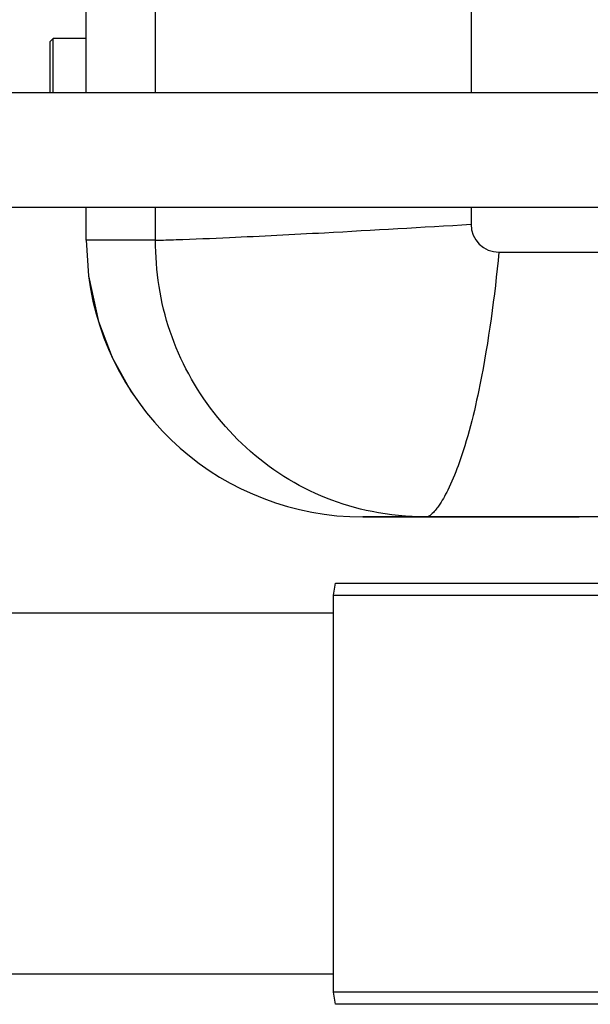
# Model space of a CAD drawing. Header units: millimetres. Extents: x 0 to 2550, y 0 to 1188.
# Tile 12 of 218: x 291 to 300, y 128 to 144. Entities that reach past the tile are written whole.
import ezdxf

# ---------------------------------------------------------------- set-up
doc = ezdxf.new("R2010")
doc.units = ezdxf.units.MM
doc.header["$LTSCALE"] = 46.255
for name, color, linetype in [('M2000801_PBL675', 7, 'CONTINUOUS'), ('M2000901_PBL608', 7, 'CONTINUOUS'), ('M2200104_PBL652', 7, 'CONTINUOUS'), ('M2200301_PBL752', 7, 'CONTINUOUS'), ('M2300301_PBL777', 7, 'CONTINUOUS'), ('P9140503_BOLT_PBL649', 7, 'CONTINUOUS')]:
    doc.layers.add(name, color=color, linetype=linetype)

msp = doc.modelspace()

# ---------------------------------------------------------------- linework, layer by layer
at = {"layer": 'M2000801_PBL675', "color": 7}
msp.add_line((296.4829, 135.7605), (300.0829, 135.7605), dxfattribs=at)
at = {"layer": 'M2000901_PBL608', "color": 7}
for p, q in [((291.8829, 142.8071), (291.8829, 163.5835)), ((291.8829, 140.3605), (291.8829, 140.9011)), ((291.8829, 140.3605), (291.9214, 139.7667)), ((291.9214, 139.7667), (292.0866, 139.0071)), ((292.0866, 139.0071), (292.3177, 138.4084)), ((292.3177, 138.4084), (292.6285, 137.85)), ((292.6285, 137.85), (292.8512, 137.5373)), ((304.7411, 135.7605), (296.4829, 135.7605))]:
    msp.add_line(p, q, dxfattribs=at)
at = {"layer": 'M2000901_PBL608', "color": 2}
for p, q in [((293.0378, 142.8076), (293.0381, 154.318)), ((298.2829, 148.367), (298.2829, 142.8099)), ((293.0378, 140.3605), (293.0378, 140.9016)), ((298.2829, 140.9039), (298.2829, 140.6242)), ((293.0378, 140.3605), (291.8829, 140.3605)), ((298.7477, 140.1605), (303.8033, 140.1605))]:
    msp.add_line(p, q, dxfattribs=at)
msp.add_arc((298.7472, 140.6247), 0.4642, 180.06229, 270.06223, dxfattribs=at)
at = {"layer": 'M2000901_PBL608', "color": 7}
msp.add_arc((296.4829, 140.3605), 4.6, 187.41647, 270, dxfattribs=at)
at = {"layer": 'M2000901_PBL608', "color": 2}
for points, knots in [([(293.0378, 140.3605), (293.1523, 140.3605), (293.5616, 140.3753), (294.4979, 140.4131), (296.1319, 140.4985), (297.4709, 140.5755), (298.2829, 140.6242)], [0, 0, 0, 0, 0.0654457, 0.2338512, 0.535328, 1, 1, 1, 1]), ([(296.6365, 135.8482), (296.12, 135.951), (295.1184, 136.3507), (293.9514, 137.4315), (293.1925, 138.812), (293.0355, 139.848), (293.0378, 140.3605)], [0, 0, 0, 0, 0.2539615, 0.5059666, 0.7528898, 1, 1, 1, 1]), ([(298.7477, 140.1605), (298.6746, 139.4214), (298.5166, 138.2247), (298.1927, 136.9021), (297.9238, 136.2434), (297.7704, 135.9687), (297.6519, 135.8219), (297.5704, 135.7605), (297.5398, 135.7605)], [0, 0, 0, 0, 0.4799135, 0.7797069, 0.8749474, 0.9402275, 0.9802656, 1, 1, 1, 1])]:
    msp.add_open_spline(points, degree=3, knots=knots, dxfattribs=at)
msp.add_open_spline([(297.5271, 135.7605), (297.2288, 135.7613), (296.9291, 135.7899), (296.6365, 135.8482)], degree=3, dxfattribs=at)
at = {"layer": 'M2200104_PBL652', "color": 7}
for p, q in [((295.9948, 134.4605), (296.0321, 134.6605)), ((296.0321, 134.6605), (304.4181, 134.6605)), ((295.9948, 127.8605), (295.9948, 134.4605)), ((295.9948, 134.4605), (304.3749, 134.4605)), ((296.0321, 127.6605), (295.9948, 127.8605)), ((304.3749, 127.8605), (295.9948, 127.8605)), ((304.4181, 127.6605), (296.0321, 127.6605))]:
    msp.add_line(p, q, dxfattribs=at)
at = {"layer": 'M2200301_PBL752', "color": 7}
for p, q in [((295.9948, 134.1605), (276.9626, 134.1605)), ((295.9948, 128.1605), (276.9626, 128.1605))]:
    msp.add_line(p, q, dxfattribs=at)
at = {"layer": 'M2300301_PBL777', "color": 7}
for p, q in [((303.8629, 142.8123), (276.1227, 142.8002)), ((303.8586, 140.9063), (276.1229, 140.8942))]:
    msp.add_line(p, q, dxfattribs=at)
at = {"layer": 'P9140503_BOLT_PBL649', "color": 7}
for p, q in [((291.2829, 143.6605), (291.3329, 143.7105)), ((291.3329, 142.8068), (291.3329, 143.7105)), ((291.8829, 143.7105), (291.3329, 143.7105)), ((291.2829, 142.8068), (291.2829, 143.6605))]:
    msp.add_line(p, q, dxfattribs=at)

doc.saveas('drawing.dxf')
